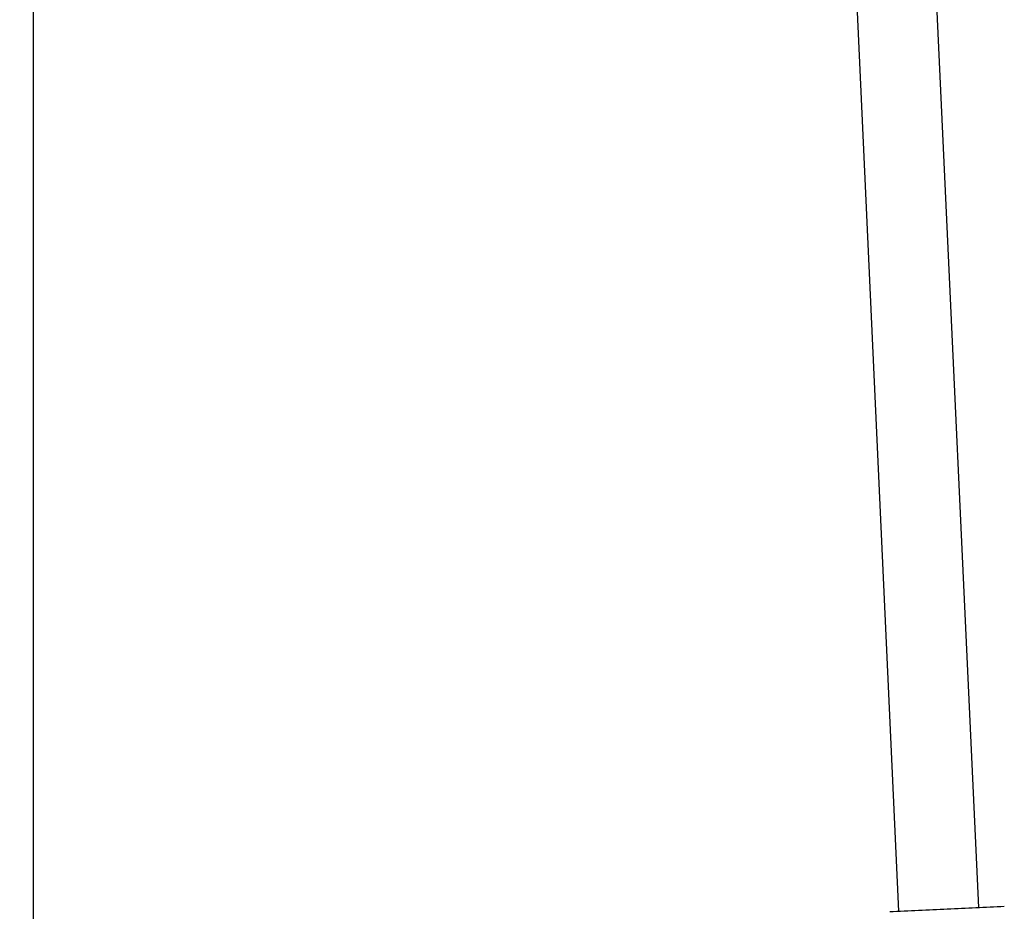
# Model space of a CAD drawing. Header units: inches. Extents: x 170 to 312, y 215 to 248.
# Tile 64 of 256: x 185.4459 to 185.5171, y 223.8994 to 223.9639. Entities that reach past the tile are written whole.
import ezdxf

# ---------------------------------------------------------------- set-up
doc = ezdxf.new("R2010")
doc.units = ezdxf.units.IN
doc.header["$LTSCALE"] = 0.25
doc.header["$MEASUREMENT"] = 0
doc.layers.add('ANNOTATIONS', color=1, linetype='Continuous')
doc.layers.add('MOTOR LH', color=7, linetype='Continuous')
doc.styles.add('ARIAL', font='arial.ttf', dxfattribs={"height": 0.09375})
doc.dimstyles.new('STANDARD$0', dxfattribs={"dimtxt": 0.09375, "dimasz": 0.09375, "dimexe": 0.03125, "dimexo": 0.046875, "dimgap": 0.09, "dimtad": 0, "dimtih": 1, "dimtoh": 1, "dimdec": 4, "dimzin": 0, "dimdsep": 46, "dimtxsty": 'ARIAL', "dimcen": 0.09, "dimadec": 0, "dimazin": 0, "dimtfac": 1, "dimtdec": 4, "dimtofl": 0, "dimtmove": 0, "dimatfit": 1, "dimfxl": 1, "dimtolj": 1, "dimtzin": 0, "dimarcsym": 0})

# ---------------------------------------------------------------- blocks, each defined once
blk = doc.blocks.new('*D86')
at = {"layer": 'ANNOTATIONS', "color": 0, "lineweight": -2, "transparency": 16777216}
for p, q in [((185.289705, 224.436735), (187.135668, 224.436735)), ((187.104418, 224.342985), (187.104418, 222.643354)), ((187.104418, 220.508863), (187.104418, 222.208494)), ((186.373893, 220.415113), (187.135668, 220.415113))]:
    blk.add_line(p, q, dxfattribs=at)
at = {"layer": 'ANNOTATIONS', "color": 0, "transparency": 16777216}
for points in [[(187.088793, 224.342985), (187.120043, 224.342985), (187.104418, 224.436735)], [(187.088793, 220.508863), (187.120043, 220.508863), (187.104418, 220.415113)]]:
    blk.add_solid(points, dxfattribs=at)
at = {"layer": 'defpoints', "color": 0, "transparency": 16777216}
for p in [(185.24283, 224.436735), (186.327018, 220.415113), (187.104418, 220.415113)]:
    blk.add_point(p, dxfattribs=at)
at = {"layer": 'ANNOTATIONS', "color": 0, "transparency": 16777216, "insert": (187.104418, 222.425924), "char_height": 0.09375, "attachment_point": 5, "style": 'ARIAL'}
blk.add_mtext('\\A1;OPENING\\PHEIGHT', dxfattribs=at)
blk = doc.blocks.new('*D87')
at = {"layer": 'ANNOTATIONS', "color": 0, "lineweight": -2, "transparency": 16777216}
for p, q in [((185.289705, 225.272719), (187.790657, 225.272719)), ((187.759407, 225.178969), (187.759407, 223.061346)), ((187.759407, 220.508863), (187.759407, 222.626486)), ((187.294237, 220.415113), (187.790657, 220.415113))]:
    blk.add_line(p, q, dxfattribs=at)
at = {"layer": 'ANNOTATIONS', "color": 0, "transparency": 16777216}
for points in [[(187.743782, 225.178969), (187.775032, 225.178969), (187.759407, 225.272719)], [(187.743782, 220.508863), (187.775032, 220.508863), (187.759407, 220.415113)]]:
    blk.add_solid(points, dxfattribs=at)
at = {"layer": 'defpoints', "color": 0, "transparency": 16777216}
for p in [(185.24283, 225.272719), (187.247362, 220.415113), (187.759407, 220.415113)]:
    blk.add_point(p, dxfattribs=at)
at = {"layer": 'ANNOTATIONS', "color": 0, "transparency": 16777216, "insert": (187.759407, 222.843916), "char_height": 0.09375, "attachment_point": 5, "style": 'ARIAL'}
blk.add_mtext('\\A1;TOTAL\\PHEIGHT', dxfattribs=at)

msp = doc.modelspace()

# ---------------------------------------------------------------- linework, layer by layer
at = {"layer": 'MOTOR LH'}
for p, q in [((185.446912, 220.417786), (185.446912, 224.607666)), ((185.509516, 223.899399), (185.499697, 224.111816)), ((185.505534, 224.110062), (185.515259, 223.899664))]:
    msp.add_line(p, q, dxfattribs=at)
msp.add_open_spline([(185.508846, 223.899368), (185.510239, 223.899432), (185.513024, 223.899561), (185.515766, 223.899688), (185.517138, 223.899751)], degree=3, knots=[0, 0, 0, 0, 0.499995, 1, 1, 1, 1], dxfattribs=at)

# ---------------------------------------------------------------- dimensions: what is measured, and where the dimension line sits
at = {"layer": 'ANNOTATIONS'}
for base, p1, p2, text, picture, middle in [((187.759407, 220.415113), (185.24283, 225.272719), (187.247362, 220.415113), 'TOTAL\\PHEIGHT', '*D87', (187.759407, 222.843916)), ((187.104418, 220.415113), (185.24283, 224.436735), (186.327018, 220.415113), 'OPENING\\PHEIGHT', '*D86', (187.104418, 222.425924))]:
    dim = msp.add_linear_dim(base=base, p1=p1, p2=p2, angle=90, text=text, dimstyle='STANDARD$0', dxfattribs=at)
    dim.commit()
    dim.dimension.update_dxf_attribs({"geometry": picture, "text_midpoint": middle})

doc.saveas('drawing.dxf')
